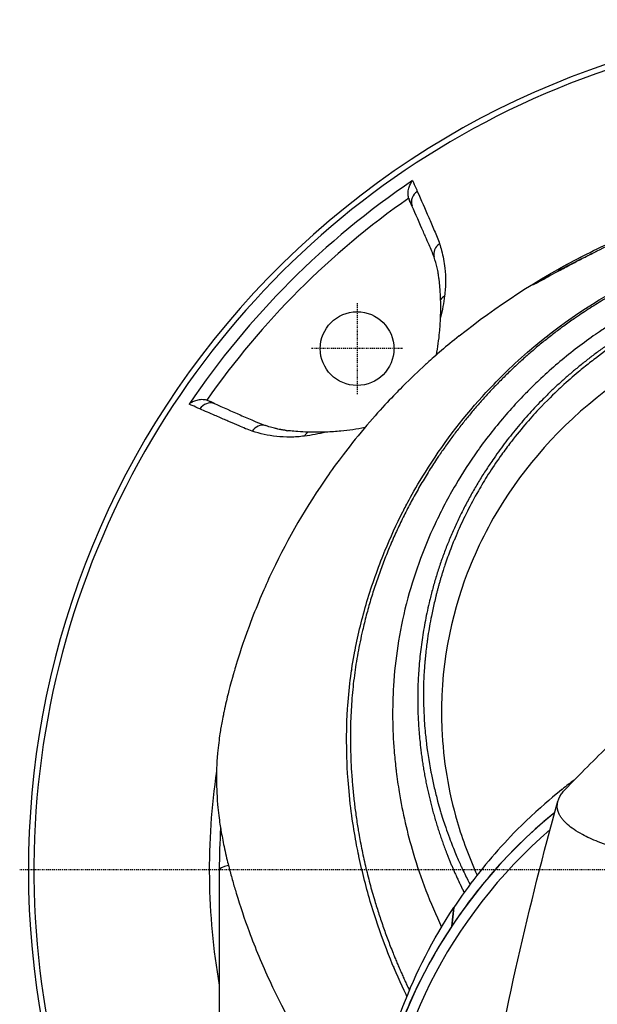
# Model space of a CAD drawing. Header units: millimetres. Extents: x 0 to 5219, y 0 to 2970.
# Tile 129 of 237: x 905 to 972, y 2684 to 2798. Entities that reach past the tile are written whole.
import ezdxf

# ---------------------------------------------------------------- set-up
doc = ezdxf.new("R2010")
doc.units = ezdxf.units.MM
doc.header["$LTSCALE"] = 0.2
doc.linetypes.add('CENTER2', pattern=[1.125, 0.75, -0.125, 0.125, -0.125])
doc.layers.add('02_Center Line', color=1, linetype='CENTER2')

# ---------------------------------------------------------------- blocks, each defined once
blk = doc.blocks.new('A$Cb836f6ea')
for p, q in [((-54, 77.02), (-54.11, 77.33)), ((-40.12, 59.94), (-40.12, 59.95)), ((-77.33, 54.11), (-77.02, 54)), ((-76.56, 53.77), (-76.57, 53.77)), ((-68.07, 50.64), (-68.1, 50.64)), ((-41.27, 50.68), (-41.27, 50.69)), ((-42.64, 48.96), (-42.62, 48.97)), ((-36.95, 6.9), (-36.95, 6.9)), ((-34.67, 4.4), (-34.67, 4.4)), ((-76, 0), (-76, -81.7)), ((-49.18, -6.5), (-48.94, -4.35)), ((-48.93, -4.32), (-49.17, -6.48)), ((-49.18, -6.5), (-49.17, -6.48))]:
    blk.add_line(p, q)
blk.add_circle((-60.1, 60.1), 4.25)
for centre, radius, start, end in [((0, 0), 98.02, 320.8339, 219.1661), ((0, 0), 97.38, 102.1514, 218.6979), ((0, 0), 95.92, 124.0431, 145.9569), ((0, 0), 94.5, 124.9576, 145.0424), ((-52.52, 77.89), 1.68, 195.2744, 199.4667), ((-77.89, 52.52), 1.68, 70.5333, 74.7256), ((0, 0), 71, 130.7482, 130.7818), ((-39.02, 48.18), 3.6, 117.53, 117.8894), ((-39.02, 48.18), 4.1, 103.6988, 103.9408), ((-43.84, 43.84), 2.5, 106.6733, 106.6922), ((0, 0), 57, 156.782, 156.7867), ((0, 0), 56.95, 156.9182, 156.923), ((0, 0), 55.85, 159.853, 159.8544), ((0, 0), 77.15, 171.5084, 189.9118), ((0, 0), 52.91, 167.4026, 167.4068), ((0, 0), 51.87, 170.0116, 170.0182), ((0, -39.1), 59, 128.7751588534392, 128.7752172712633), ((0, -39.1), 59, 129.1998, 220.2961), ((0, -39.1), 57.83, 129.0090697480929, 129.0091104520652), ((0, 0), 76, 176.3542, 180), ((0, -39.1), 57.83, 130.8581, 218.9094), ((0, 0), 49.18, 176.7728, 176.7767), ((-60, 0), 1.5, 85.0733, 85.2674), ((-60, 0), 1.25, 81.5412, 81.7806), ((-60, 0), 1.25, 304.5604, 304.7955), ((-60, 0), 1.5, 301.0711, 301.2616), ((0, 0), 57, 191.2318, 191.2562), ((0, 0), 56.95, 191.4797, 191.5045)]:
    blk.add_arc(centre, radius, start, end)
for centre, major_axis, ratio, start_param, end_param in [((-52.35, 77.06), (-1.37, -0.6), 0.942912, 4.885006, 6.204443), ((-49.77, 71.03), (-1.42, -0.48), 0.940204, 4.98436, 6.20619), ((-17.86, -554.19), (-21.16, 622.08), 0.037405, 0.030063, 0.036277), ((-39.58, 67.03), (-0.361, 0.346), 0.998671, 5.66522, 6.034292), ((-39.58, 67.03), (0.361, -0.346), 0.998671, 2.505047, 2.50857), ((-49.16, 65.04), (-1.49, 0.17), 0.903174, 5.419152, 5.869035), ((-77.06, 52.35), (0.6, 1.37), 0.942912, 0.078685, 1.39818), ((-71.03, 49.77), (0.48, 1.42), 0.940204, 0.076933, 1.298826), ((-13.18, 128.3), (-59.75, -75.78), 0.291456, 0.171071, 0.177214), ((-65.04, 49.16), (0.18, -1.49), 0.90031, 3.545854, 3.995373), ((134.83, -289.83), (91.19, -397.64), 0.407032, 3.788918, 3.788919), ((49.55, -110.67), (-9.83, 207.62), 0.462885, 0.960916, 0.960919), ((0, 0), (76, 0), 0.039474, 2.974118, 3.141593)]:
    blk.add_ellipse(centre, major_axis=major_axis, ratio=ratio, start_param=start_param, end_param=end_param)
for points, knots in [([(-54.15, 77.45), (-54.2, 77.63), (-54.22, 77.82), (-54.21, 78.21), (-54.18, 78.41), (-54.09, 78.77), (-54.03, 78.93), (-53.88, 79.22), (-53.8, 79.36), (-53.7, 79.48), (-53.7, 79.48), (-53.7, 79.48)], [0.000001, 0.000001, 0.000001, 0.000001, 0.0570155, 0.0570155, 0.1206062, 0.1206062, 0.1807381, 0.1807381, 0.239696, 0.239696, 0.2404159, 0.2404159, 0.2404159, 0.2404159]), ([(-53.7, 79.48), (-53.56, 79.17), (-53.43, 78.87), (-53.3, 78.56), (-53.25, 78.45), (-53.2, 78.34), (-53.15, 78.23)], [0, 0, 0, 0, 0.731799, 0.731799, 0.731799, 1, 1, 1, 1]), ([(-53.15, 78.23), (-52.71, 77.23), (-52.28, 76.23), (-51.84, 75.23), (-51.62, 74.73), (-51.4, 74.22), (-51.19, 73.72), (-50.97, 73.22), (-50.76, 72.72), (-50.58, 72.19)], [0, 0, 0, 0, 0.499995, 0.499995, 0.499995, 0.749992, 0.749992, 0.749992, 1, 1, 1, 1]), ([(-53.78, 76.59), (-53.8, 76.63), (-53.82, 76.67), (-53.87, 76.77), (-53.89, 76.81), (-53.94, 76.91), (-53.97, 76.97), (-54, 77.02)], [0.000001, 0.000001, 0.000001, 0.000001, 0.0438155, 0.0438155, 0.0906037, 0.0906037, 0.1723278, 0.1723278, 0.1723278, 0.1723278]), ([(-53.77, 76.56), (-53.77, 76.56), (-53.77, 76.57), (-53.78, 76.58), (-53.78, 76.58), (-53.78, 76.59)], [0, 0, 0, 0, 0.0058123, 0.0058123, 0.01163486, 0.01163486, 0.01163486, 0.01163486]), ([(-51.22, 70.65), (-51.38, 71.12), (-51.58, 71.58), (-51.8, 72.07), (-51.93, 72.37), (-52.06, 72.68), (-52.2, 72.98), (-52.28, 73.18), (-52.37, 73.37), (-52.45, 73.56), (-52.89, 74.56), (-53.33, 75.56), (-53.77, 76.56)], [0, 0, 0, 0, 0.2495704, 0.2495704, 0.2495704, 0.4024514, 0.4024514, 0.4024514, 0.4997522, 0.4997522, 0.4997522, 0.9999842, 0.9999842, 0.9999842, 0.9999842]), ([(-54.35, -14.59), (-54.49, -14.3), (-54.59, -14.08), (-54.67, -13.92), (-55.31, -12.55), (-55.9, -11.17), (-56.46, -9.77), (-56.57, -9.48), (-56.68, -9.19), (-56.79, -8.9), (-57.13, -8.01), (-57.75, -6.39), (-58.48, -3.98), (-59.02, -2.16), (-59.49, -0.32), (-59.88, 1.53), (-59.89, 1.57), (-59.9, 1.6), (-59.91, 1.64), (-60.22, 3.15), (-60.59, 5.14), (-60.88, 7.63), (-61.19, 10.33), (-61.26, 12.28), (-61.29, 13.45), (-61.3, 13.8), (-61.3, 14.09), (-61.3, 14.3), (-61.31, 15.21), (-61.32, 16.62), (-61.2, 18.55), (-61.06, 20.78), (-60.78, 23), (-60.36, 25.2), (-60.36, 25.23), (-60.35, 25.26), (-60.34, 25.29), (-59.98, 27.19), (-59.51, 29.08), (-58.96, 30.94), (-58.37, 32.89), (-57.69, 34.81), (-56.92, 36.7), (-56.91, 36.72), (-56.9, 36.75), (-56.89, 36.78), (-56.25, 38.33), (-55.55, 39.85), (-54.79, 41.34), (-54.66, 41.59), (-53.91, 43.16), (-52.22, 45.87), (-50.3, 48.96), (-48.09, 51.88), (-45.64, 54.59), (-45.14, 55.14), (-44.52, 55.8), (-43.76, 56.57), (-43.02, 57.32), (-42.15, 58.16), (-41.12, 59.08), (-37.43, 62.38), (-33.31, 65.23), (-28.91, 67.55), (-27.24, 68.43), (-25.52, 69.24), (-23.77, 69.96), (-23.21, 70.19), (-22.65, 70.41), (-22.09, 70.63), (-21.07, 71.01), (-18.73, 71.92), (-14.93, 72.85), (-13.96, 73.09), (-13.02, 73.3), (-12.13, 73.47), (-7.32, 74.43), (-3.7, 74.6), (-1.42, 74.65), (-0.9, 74.66), (-0.44, 74.66), (-0.06, 74.66)], [0.2401856, 0.2401856, 0.2401856, 0.2401856, 0.25, 0.25, 0.25, 0.2796252, 0.2796252, 0.2796252, 0.2857143, 0.2857143, 0.2857143, 0.3163265, 0.3163265, 0.3163265, 0.3469388, 0.3469388, 0.3469388, 0.3476324, 0.3476324, 0.3476324, 0.377551, 0.377551, 0.377551, 0.4010005, 0.4010005, 0.4010005, 0.4081633, 0.4081633, 0.4081633, 0.4265306, 0.4265306, 0.4265306, 0.4540816, 0.4540816, 0.4540816, 0.4544339, 0.4544339, 0.4544339, 0.4770408, 0.4770408, 0.4770408, 0.4996669, 0.4996669, 0.4996669, 0.5, 0.5, 0.5, 0.5178571, 0.5178571, 0.5178571, 0.5357143, 0.5357143, 0.5357143, 0.5714286, 0.5714286, 0.5714286, 0.5985301, 0.5985301, 0.5985301, 0.625, 0.625, 0.625, 0.75, 0.75, 0.75, 0.7974141, 0.7974141, 0.7974141, 0.8125, 0.8125, 0.8125, 0.875, 0.875, 0.875, 0.8914403, 0.8914403, 0.8914403, 0.9797679, 0.9797679, 0.9797679, 1, 1, 1, 1]), ([(-28.17, 73.4), (-28.13, 73.4), (-28.23, 73.34), (-28.52, 73.2), (-28.82, 73.05), (-29.33, 72.82), (-30.1, 72.45), (-30.87, 72.09), (-31.88, 71.61), (-32.8, 71.15), (-33.72, 70.69), (-34.57, 70.26), (-35.31, 69.87), (-36.79, 69.1), (-37.89, 68.49), (-38.66, 68.07), (-39.44, 67.64), (-39.92, 67.37), (-39.85, 67.45)], [-1, -1, -1, -1, -0.875, -0.875, -0.875, -0.75, -0.75, -0.75, -0.625, -0.625, -0.625, -0.5, -0.5, -0.5, -0.25, -0.25, -0.25, 0, 0, 0, 0]), ([(-34.01, 70.8), (-32.96, 71.34), (-31.88, 71.85), (-30.78, 72.35), (-30.12, 72.65), (-29.44, 72.94), (-28.76, 73.23)], [0.5395681, 0.5395681, 0.5395681, 0.5395681, 0.8258779, 0.8258779, 0.8258779, 0.9991853, 0.9991853, 0.9991853, 0.9991853]), ([(-0.1, 72.05), (-0.11, 72.05), (-0.12, 72.05), (-0.13, 72.05), (-3.82, 72.04), (-7.5, 71.62), (-11.11, 70.89), (-14.72, 70.15), (-18.25, 69.08), (-21.64, 67.69), (-23.26, 67.02), (-24.85, 66.28), (-26.4, 65.47), (-27.95, 64.67), (-29.46, 63.79), (-30.92, 62.85), (-31.33, 62.59), (-31.73, 62.32), (-32.13, 62.05), (-32.45, 61.83), (-32.77, 61.61), (-33.09, 61.39), (-33.8, 60.88), (-34.49, 60.36), (-35.18, 59.83), (-36.55, 58.76), (-37.86, 57.63), (-39.12, 56.44), (-39.35, 56.22), (-39.58, 56), (-39.81, 55.78), (-40.2, 55.4), (-40.58, 55.01), (-40.96, 54.62), (-41.56, 54), (-42.14, 53.37), (-42.71, 52.72), (-43.84, 51.43), (-44.91, 50.09), (-45.92, 48.7), (-46.01, 48.57), (-46.1, 48.44), (-46.19, 48.31), (-47.09, 47.05), (-47.94, 45.75), (-48.72, 44.41), (-49.59, 42.94), (-50.38, 41.43), (-51.1, 39.89), (-51.8, 38.4), (-52.43, 36.88), (-52.98, 35.34), (-53.52, 33.84), (-54, 32.32), (-54.39, 30.77), (-54.4, 30.73), (-54.42, 30.69), (-54.43, 30.64), (-54.83, 29.05), (-55.16, 27.44), (-55.41, 25.82), (-55.64, 24.29), (-55.81, 22.75), (-55.9, 21.22), (-56.06, 18.71), (-56.02, 16.22), (-55.83, 13.74), (-55.77, 13.07), (-55.71, 12.41), (-55.63, 11.74), (-55.62, 11.61), (-55.6, 11.48), (-55.58, 11.35), (-55.49, 10.56), (-55.37, 9.77), (-55.24, 8.98), (-54.85, 6.61), (-54.31, 4.26), (-53.63, 1.96), (-52.76, -0.96), (-51.66, -3.82), (-50.35, -6.59)], [0, 0, 0, 0, 0.0002405, 0.0002405, 0.0002405, 0.087999, 0.087999, 0.087999, 0.1757575, 0.1757575, 0.1757575, 0.2176964, 0.2176964, 0.2176964, 0.2596353, 0.2596353, 0.2596353, 0.2712771, 0.2712771, 0.2712771, 0.2806048, 0.2806048, 0.2806048, 0.3015742, 0.3015742, 0.3015742, 0.3435132, 0.3435132, 0.3435132, 0.3512745, 0.3512745, 0.3512745, 0.3644826, 0.3644826, 0.3644826, 0.3854521, 0.3854521, 0.3854521, 0.427391, 0.427391, 0.427391, 0.4312716, 0.4312716, 0.4312716, 0.46933, 0.46933, 0.46933, 0.5112689, 0.5112689, 0.5112689, 0.5518142, 0.5518142, 0.5518142, 0.591266, 0.591266, 0.591266, 0.5923596, 0.5923596, 0.5923596, 0.632905, 0.632905, 0.632905, 0.6712635, 0.6712635, 0.6712635, 0.7342684, 0.7342684, 0.7342684, 0.7512605, 0.7512605, 0.7512605, 0.754541, 0.754541, 0.754541, 0.7748137, 0.7748137, 0.7748137, 0.8356317, 0.8356317, 0.8356317, 0.9126522, 0.9126522, 0.9126522, 0.9126522]), ([(-50.64, 68.07), (-50.64, 68.12), (-50.65, 68.16), (-50.68, 68.39), (-50.7, 68.58), (-50.77, 68.99), (-50.82, 69.2), (-50.96, 69.84), (-51.08, 70.25), (-51.22, 70.65)], [0, 0, 0, 0, 0.0387135, 0.0387135, 0.2249393, 0.2249393, 0.4382031, 0.4382031, 0.8778718, 0.8778718, 0.8778718, 0.8778718]), ([(-50.35, 71.4), (-50.18, 70.76), (-50.05, 70.08), (-49.98, 69.38), (-49.92, 68.88), (-49.89, 68.36), (-49.9, 67.82), (-49.9, 67.55), (-49.91, 67.27), (-49.93, 66.99), (-49.95, 66.72), (-49.98, 66.45), (-50.01, 66.17)], [0.1474984, 0.1474984, 0.1474984, 0.1474984, 0.5029061, 0.5029061, 0.5029061, 0.7545439, 0.7545439, 0.7545439, 0.880419, 0.880419, 0.880419, 1, 1, 1, 1]), ([(-39.74, 67.49), (-39.74, 67.49), (-39.74, 67.49), (-39.71, 67.5), (-39.65, 67.53), (-39.4, 67.66), (-39.12, 67.82), (-38.24, 68.3), (-37.54, 68.69), (-36.2, 69.4), (-35.7, 69.67), (-34.73, 70.18), (-34.28, 70.41), (-33.46, 70.82), (-33.11, 71), (-32.65, 71.22), (-32.54, 71.28), (-32.44, 71.33)], [0.14965, 0.14965, 0.14965, 0.14965, 0.180015, 0.180015, 0.304933, 0.304933, 0.59654, 0.59654, 1.044991, 1.044991, 1.273129, 1.273129, 1.447896, 1.447896, 1.568952, 1.568952, 1.604166, 1.604166, 1.604166, 1.604166]), ([(-0.13, 70.13), (-0.42, 70.13), (-0.82, 70.13), (-1.33, 70.12), (-1.53, 70.11), (-1.74, 70.1), (-1.97, 70.09), (-2.12, 70.09), (-2.27, 70.08), (-2.43, 70.07), (-2.64, 70.06), (-2.85, 70.05), (-3.07, 70.03), (-3.39, 70.01), (-3.73, 69.98), (-4.09, 69.95), (-4.18, 69.94), (-4.27, 69.94), (-4.35, 69.93), (-4.78, 69.89), (-5.21, 69.84), (-5.63, 69.79), (-6.06, 69.74), (-6.48, 69.69), (-6.9, 69.63), (-7.27, 69.57), (-7.64, 69.52), (-8.01, 69.46), (-8.06, 69.45), (-8.12, 69.44), (-8.17, 69.43), (-8.29, 69.41), (-8.42, 69.39), (-8.54, 69.36), (-8.75, 69.33), (-8.96, 69.29), (-9.17, 69.25), (-9.59, 69.17), (-10.01, 69.09), (-10.43, 69), (-10.91, 68.9), (-11.38, 68.79), (-11.86, 68.68), (-11.93, 68.66), (-12.28, 68.58), (-12.92, 68.41), (-13.51, 68.26), (-14.34, 68.04), (-15.39, 67.72), (-15.47, 67.7), (-15.55, 67.67), (-15.63, 67.65), (-15.96, 67.55), (-16.29, 67.44), (-16.61, 67.34), (-17.02, 67.2), (-17.42, 67.06), (-17.81, 66.92), (-18.66, 66.62), (-19.46, 66.32), (-20.2, 66.01), (-20.61, 65.85), (-21, 65.68), (-21.37, 65.52), (-21.78, 65.34), (-22.17, 65.17), (-22.54, 65), (-22.67, 64.94), (-22.79, 64.88), (-22.92, 64.82), (-23.79, 64.41), (-24.6, 64.01), (-25.34, 63.61), (-27.15, 62.65), (-28.59, 61.76), (-29.7, 61.03), (-30.69, 60.37), (-31.67, 59.68), (-32.61, 58.97), (-32.84, 58.79), (-33.06, 58.62), (-33.28, 58.45), (-33.71, 58.12), (-34.14, 57.77), (-34.58, 57.4), (-35.19, 56.88), (-35.83, 56.33), (-36.47, 55.74), (-36.52, 55.69), (-36.57, 55.64), (-36.63, 55.59), (-37.11, 55.15), (-37.85, 54.44), (-38.81, 53.44), (-39.73, 52.48), (-40.85, 51.24), (-42.09, 49.67), (-42.22, 49.49), (-42.36, 49.31), (-42.5, 49.13), (-42.88, 48.64), (-43.24, 48.15), (-43.58, 47.67), (-44.07, 46.97), (-44.54, 46.28), (-44.96, 45.61), (-45.38, 44.96), (-45.76, 44.32), (-46.11, 43.71), (-46.59, 42.87), (-47.01, 42.08), (-47.37, 41.36), (-47.79, 40.53), (-48.13, 39.79), (-48.43, 39.12), (-48.61, 38.71), (-48.77, 38.33), (-48.91, 37.98), (-48.93, 37.94), (-48.94, 37.9), (-48.96, 37.87), (-49.01, 37.73), (-49.06, 37.6), (-49.12, 37.47), (-49.18, 37.31), (-49.24, 37.16), (-49.3, 37), (-49.42, 36.68), (-49.54, 36.37), (-49.65, 36.07), (-49.76, 35.74), (-49.87, 35.43), (-49.97, 35.12), (-50.04, 34.92), (-50.11, 34.72), (-50.17, 34.52), (-50.2, 34.44), (-50.22, 34.37), (-50.24, 34.3), (-50.29, 34.15), (-50.33, 34.01), (-50.37, 33.87), (-50.41, 33.74), (-50.45, 33.61), (-50.49, 33.49), (-50.53, 33.36), (-50.56, 33.23), (-50.6, 33.11), (-50.64, 32.98), (-50.67, 32.85), (-50.71, 32.73), (-50.72, 32.66), (-50.74, 32.6), (-50.76, 32.54), (-50.76, 32.53), (-50.76, 32.52), (-50.76, 32.51), (-50.78, 32.46), (-50.79, 32.4), (-50.81, 32.34), (-50.84, 32.22), (-50.88, 32.09), (-50.91, 31.96), (-50.94, 31.83), (-50.98, 31.7), (-51.01, 31.57), (-51.07, 31.32), (-51.13, 31.06), (-51.19, 30.8), (-51.31, 30.3), (-51.42, 29.79), (-51.53, 29.25), (-51.6, 28.87), (-51.68, 28.49), (-51.75, 28.09), (-51.81, 27.73), (-51.87, 27.36), (-51.92, 26.99), (-51.92, 26.99), (-51.95, 26.83), (-51.99, 26.53), (-52.04, 26.19), (-52.11, 25.67), (-52.18, 24.97), (-52.21, 24.73), (-52.24, 24.47), (-52.26, 24.18), (-52.27, 24.05), (-52.29, 23.92), (-52.3, 23.79), (-52.3, 23.74), (-52.3, 23.69), (-52.31, 23.64), (-52.33, 23.36), (-52.35, 23.1), (-52.36, 22.85), (-52.4, 22.29), (-52.42, 21.79), (-52.43, 21.37), (-52.43, 21.34), (-52.43, 21.3), (-52.43, 21.26), (-52.45, 20.65), (-52.46, 19.75), (-52.41, 18.56), (-52.41, 18.4), (-52.4, 18.25), (-52.39, 18.1), (-52.36, 17.29), (-52.3, 16.51), (-52.23, 15.75), (-52.2, 15.48), (-52.17, 15.21), (-52.14, 14.94), (-52.01, 13.81), (-51.84, 12.59), (-51.58, 11.28), (-51.57, 11.19), (-51.55, 11.09), (-51.53, 11), (-51.43, 10.48), (-51.31, 9.96), (-51.19, 9.45), (-51.07, 8.93), (-50.94, 8.42), (-50.81, 7.91), (-50.71, 7.57), (-50.62, 7.23), (-50.52, 6.89), (-50.51, 6.85), (-50.32, 6.17), (-49.87, 4.87), (-49.75, 4.52), (-49.61, 4.12), (-49.45, 3.68), (-49.2, 3.01), (-48.96, 2.42), (-48.74, 1.89), (-48.52, 1.37), (-48.32, 0.92), (-48.15, 0.54), (-48.13, 0.5), (-48.11, 0.47), (-48.1, 0.43), (-47.88, -0.05), (-47.65, -0.53), (-47.41, -1.01), (-47.3, -1.23), (-47.18, -1.45), (-47.07, -1.68)], [0, 0, 0, 0, 0.0150587, 0.0150587, 0.0150587, 0.0208299, 0.0208299, 0.0208299, 0.0245021, 0.0245021, 0.0245021, 0.0291504, 0.0291504, 0.0291504, 0.0357143, 0.0357143, 0.0357143, 0.0380803, 0.0380803, 0.0380803, 0.0495766, 0.0495766, 0.0495766, 0.0612032, 0.0612032, 0.0612032, 0.0714286, 0.0714286, 0.0714286, 0.0729408, 0.0729408, 0.0729408, 0.0763746, 0.0763746, 0.0763746, 0.0821973, 0.0821973, 0.0821973, 0.0938436, 0.0938436, 0.0938436, 0.1071429, 0.1071429, 0.1071429, 0.125154, 0.125154, 0.125154, 0.1416278, 0.1416278, 0.1416278, 0.1428571, 0.1428571, 0.1428571, 0.1508544, 0.1508544, 0.1508544, 0.1612372, 0.1612372, 0.1612372, 0.1837871, 0.1837871, 0.1837871, 0.1961944, 0.1961944, 0.1961944, 0.2095938, 0.2095938, 0.2095938, 0.2142857, 0.2142857, 0.2142857, 0.2351211, 0.2351211, 0.2351211, 0.2857143, 0.2857143, 0.2857143, 0.3186613, 0.3186613, 0.3186613, 0.3265306, 0.3265306, 0.3265306, 0.3428585, 0.3428585, 0.3428585, 0.3655098, 0.3655098, 0.3655098, 0.3673469, 0.3673469, 0.3673469, 0.4068805, 0.4068805, 0.4068805, 0.4447649, 0.4447649, 0.4447649, 0.4489796, 0.4489796, 0.4489796, 0.4647548, 0.4647548, 0.4647548, 0.4878409, 0.4878409, 0.4878409, 0.5102041, 0.5102041, 0.5102041, 0.5312679, 0.5312679, 0.5312679, 0.5550698, 0.5550698, 0.5550698, 0.5697389, 0.5697389, 0.5697389, 0.5714286, 0.5714286, 0.5714286, 0.574695, 0.574695, 0.574695, 0.578627, 0.578627, 0.578627, 0.5868754, 0.5868754, 0.5868754, 0.5958006, 0.5958006, 0.5958006, 0.6018494, 0.6018494, 0.6018494, 0.6041832, 0.6041832, 0.6041832, 0.6087647, 0.6087647, 0.6087647, 0.6130674, 0.6130674, 0.6130674, 0.6174816, 0.6174816, 0.6174816, 0.6222294, 0.6222294, 0.6222294, 0.6246894, 0.6246894, 0.6246894, 0.625, 0.625, 0.625, 0.6268572, 0.6268572, 0.6268572, 0.6310384, 0.6310384, 0.6310384, 0.6351366, 0.6351366, 0.6351366, 0.6431056, 0.6431056, 0.6431056, 0.6582397, 0.6582397, 0.6582397, 0.6688931, 0.6688931, 0.6688931, 0.6785714, 0.6785714, 0.6785714, 0.6894314, 0.6894314, 0.6894314, 0.7012808, 0.7012808, 0.7012808, 0.7053571, 0.7053571, 0.7053571, 0.7085148, 0.7085148, 0.7085148, 0.7097661, 0.7097661, 0.7097661, 0.7166697, 0.7166697, 0.7166697, 0.7321429, 0.7321429, 0.7321429, 0.7336372, 0.7336372, 0.7336372, 0.7589286, 0.7589286, 0.7589286, 0.7632295, 0.7632295, 0.7632295, 0.7857143, 0.7857143, 0.7857143, 0.7941826, 0.7941826, 0.7941826, 0.8285714, 0.8285714, 0.8285714, 0.8312783, 0.8312783, 0.8312783, 0.8463394, 0.8463394, 0.8463394, 0.8614008, 0.8614008, 0.8614008, 0.8714286, 0.8714286, 0.8714286, 0.8967356, 0.8967356, 0.8967356, 0.9035714, 0.9035714, 0.9035714, 0.9197537, 0.9197537, 0.9197537, 0.9357143, 0.9357143, 0.9357143, 0.9368359, 0.9368359, 0.9368359, 0.9518576, 0.9518576, 0.9518576, 0.9588749, 0.9588749, 0.9588749, 0.9588749]), ([(-50.46, 65.73), (-50.48, 66.15), (-50.5, 66.55), (-50.55, 67.28), (-50.58, 67.55), (-50.61, 67.83), (-50.61, 67.89), (-50.63, 67.99), (-50.63, 68.03), (-50.64, 68.07)], [0.0000034, 0.0000034, 0.0000034, 0.0000034, 0.3784633, 0.3784633, 0.7287578, 0.7287578, 0.817681, 0.817681, 0.8790334, 0.8790334, 0.8790334, 0.8790334]), ([(-39.44, 67.64), (-39.46, 67.65), (-39.48, 67.65), (-39.5, 67.64), (-39.59, 67.64), (-39.66, 67.61), (-39.71, 67.58)], [0.6736642, 0.6736642, 0.6736642, 0.6736642, 0.75, 0.75, 0.75, 1, 1, 1, 1]), ([(-0.13, 66.11), (-1.59, 66.11), (-3.03, 66.03), (-6.64, 65.66), (-8.81, 65.29), (-13.81, 64.13), (-16.64, 63.23), (-23.28, 60.5), (-27, 58.45), (-35.95, 51.99), (-40.15, 47.29), (-44.86, 39.91), (-46.27, 37.13), (-49.25, 29.35), (-50.63, 23.25), (-50.16, 12.64), (-49.57, 9.06), (-47.94, 3.47), (-47.17, 1.4), (-46.25, -0.6)], [-11.810839, -11.810839, -11.810839, -11.810839, -11.321097, -11.321097, -10.584313, -10.584313, -9.583134, -9.583134, -8.1452, -8.1452, -5.796116, -5.796116, -4.481204, -4.481204, -2.2786, -2.2786, -1.145056, -1.145056, -0.454251, -0.454251, -0.454251, -0.454251]), ([(-50.01, 66.17), (-50.06, 65.77), (-50.13, 65.36), (-50.2, 64.95), (-50.28, 64.53), (-50.36, 64.11), (-50.47, 63.67)], [0.0000001, 0.0000001, 0.0000001, 0.0000001, 0.4998762, 0.4998762, 0.4998762, 1, 1, 1, 1]), ([(-50.47, 63.67), (-50.45, 64.05), (-50.45, 64.42), (-50.45, 65.1), (-50.45, 65.44), (-50.46, 65.73)], [0.0000001, 0.0000001, 0.0000001, 0.0000001, 0.2752078, 0.2752078, 0.5481086, 0.5481086, 0.5481086, 0.5481086]), ([(-50.95, 59.37), (-50.78, 60.26), (-50.66, 61.12), (-50.53, 62.54), (-50.49, 63.11), (-50.47, 63.67)], [-6.6950627, -6.6950627, -6.6950627, -6.6950627, -6.1396811, -6.1396811, -5.7533766, -5.7533766, -5.7533766, -5.7533766]), ([(-48.32, 61.57), (-49.81, 60.38), (-51.03, 59.32), (-52.02, 58.43), (-52.14, 58.32), (-52.26, 58.21), (-52.37, 58.1), (-54.22, 56.41), (-55.21, 55.37), (-55.49, 55.08), (-56.56, 53.98), (-58.12, 52.33), (-59.98, 50.06), (-60.86, 48.99), (-61.58, 48.04), (-62.18, 47.24), (-62.96, 46.19), (-63.53, 45.37), (-63.91, 44.81), (-66.36, 41.24), (-68.44, 37.55), (-70.19, 33.78), (-70.86, 32.32), (-71.69, 30.42), (-72.56, 28.08), (-73.28, 26.14), (-73.74, 24.66), (-74.04, 23.68), (-74.27, 22.94), (-74.4, 22.48), (-74.45, 22.28), (-74.93, 20.61), (-75.15, 19.63), (-75.21, 19.36), (-75.3, 19), (-75.38, 18.64), (-75.45, 18.28), (-75.48, 18.15), (-75.51, 18.02), (-75.53, 17.89), (-75.69, 17.12), (-75.77, 16.63), (-75.81, 16.41), (-75.85, 16.19), (-75.89, 15.96), (-75.92, 15.7), (-76.02, 15.07), (-76.11, 14.32), (-76.19, 13.46), (-76.31, 12.12), (-76.32, 11.13), (-76.32, 10.5), (-76.32, 9.86), (-76.3, 8.87), (-76.19, 7.53), (-76.11, 6.61), (-76.01, 5.86), (-75.92, 5.29), (-75.88, 5.01), (-75.84, 4.76), (-75.81, 4.57), (-75.7, 3.95), (-75.58, 3.33), (-75.45, 2.71), (-75.38, 2.35), (-75.3, 1.99), (-75.21, 1.62), (-75.04, 0.87), (-74.91, 0.38), (-74.85, 0.16), (-74.72, -0.32), (-74.59, -0.81), (-74.45, -1.3), (-74.32, -1.77), (-74.18, -2.23), (-74.04, -2.69), (-73.59, -4.17), (-73.1, -5.63), (-72.56, -7.1), (-71.85, -9.01), (-71.06, -10.92), (-70.18, -12.8), (-68.43, -16.57), (-66.35, -20.26), (-63.91, -23.83), (-63.37, -24.62), (-62.79, -25.43), (-62.18, -26.25), (-61.49, -27.18), (-60.76, -28.12), (-59.97, -29.08), (-59.43, -29.75), (-58.91, -30.36), (-58.44, -30.9)], [-0.804244, -0.804244, -0.804244, -0.804244, -0.7867787, -0.7867787, -0.7867787, -0.7846306, -0.7846306, -0.7846306, -0.75, -0.75, -0.75, -0.71875, -0.71875, -0.71875, -0.7052239, -0.7052239, -0.7052239, -0.6875, -0.6875, -0.6875, -0.625, -0.625, -0.625, -0.59375, -0.59375, -0.59375, -0.5758637, -0.5758637, -0.5758637, -0.5625, -0.5625, -0.5625, -0.546875, -0.546875, -0.546875, -0.5411757, -0.5411757, -0.5411757, -0.5390625, -0.5390625, -0.5390625, -0.53125, -0.53125, -0.53125, -0.5266987, -0.5266987, -0.5266987, -0.515625, -0.515625, -0.515625, -0.5, -0.5, -0.5, -0.484375, -0.484375, -0.484375, -0.4739987, -0.4739987, -0.4739987, -0.46875, -0.46875, -0.46875, -0.4588678, -0.4588678, -0.4588678, -0.453125, -0.453125, -0.453125, -0.4453125, -0.4453125, -0.4453125, -0.4375, -0.4375, -0.4375, -0.4300483, -0.4300483, -0.4300483, -0.40625, -0.40625, -0.40625, -0.375, -0.375, -0.375, -0.3125, -0.3125, -0.3125, -0.2978036, -0.2978036, -0.2978036, -0.28125, -0.28125, -0.28125, -0.272922, -0.272922, -0.272922, -0.272922]), ([(-77.45, 54.15), (-77.63, 54.2), (-77.82, 54.22), (-78.21, 54.21), (-78.41, 54.18), (-78.77, 54.09), (-78.93, 54.03), (-79.22, 53.88), (-79.36, 53.8), (-79.48, 53.7), (-79.48, 53.7), (-79.48, 53.7)], [-0.2418038, -0.2418038, -0.2418038, -0.2418038, -0.1842877, -0.1842877, -0.1201376, -0.1201376, -0.0594766, -0.0594766, 0, 0, 0.0007263, 0.0007263, 0.0007263, 0.0007263]), ([(-78.23, 53.15), (-78.53, 53.28), (-78.84, 53.42), (-79.14, 53.55), (-79.26, 53.6), (-79.37, 53.65), (-79.48, 53.7)], [0, 0, 0, 0, 0.731803, 0.731803, 0.731803, 1, 1, 1, 1]), ([(-76.57, 53.77), (-76.62, 53.79), (-76.66, 53.81), (-76.76, 53.86), (-76.81, 53.89), (-76.91, 53.94), (-76.97, 53.97), (-77.02, 54)], [0.000001, 0.000001, 0.000001, 0.000001, 0.0451519, 0.0451519, 0.0881435, 0.0881435, 0.1659875, 0.1659875, 0.1659875, 0.1659875]), ([(-76.56, 53.77), (-75.56, 53.33), (-74.56, 52.89), (-73.57, 52.45), (-73.07, 52.23), (-72.56, 52.01), (-72.07, 51.8), (-71.66, 51.62), (-71.28, 51.45), (-70.89, 51.31), (-70.81, 51.28), (-70.73, 51.25), (-70.65, 51.22)], [0.0000011, 0.0000011, 0.0000011, 0.0000011, 0.5, 0.5, 0.5, 0.7507455, 0.7507455, 0.7507455, 0.9572706, 0.9572706, 0.9572706, 1, 1, 1, 1]), ([(-72.19, 50.58), (-72.72, 50.76), (-73.22, 50.97), (-73.72, 51.19), (-74.08, 51.34), (-74.44, 51.5), (-74.8, 51.66), (-74.94, 51.72), (-75.08, 51.78), (-75.23, 51.84), (-75.66, 52.03), (-76.08, 52.22), (-76.51, 52.4), (-77.09, 52.65), (-77.66, 52.9), (-78.23, 53.15)], [0, 0, 0, 0, 0.250019, 0.250019, 0.250019, 0.428779, 0.428779, 0.428779, 0.500005, 0.500005, 0.500005, 0.71439, 0.71439, 0.71439, 1, 1, 1, 1]), ([(-68.3, 50.66), (-68.33, 50.67), (-68.38, 50.67), (-68.43, 50.68), (-68.48, 50.69), (-68.53, 50.7), (-68.61, 50.71), (-68.69, 50.72), (-68.75, 50.73), (-68.8, 50.74), (-68.83, 50.75), (-68.85, 50.75), (-68.87, 50.75), (-68.89, 50.76), (-68.89, 50.76), (-68.92, 50.76), (-69.02, 50.78), (-69.13, 50.8), (-69.23, 50.82), (-69.28, 50.83), (-69.33, 50.85), (-69.37, 50.86), (-69.42, 50.87), (-69.48, 50.88), (-69.52, 50.89), (-69.59, 50.91), (-69.67, 50.93), (-69.77, 50.95), (-69.87, 50.98), (-69.96, 51), (-70.09, 51.04), (-70.36, 51.12), (-70.54, 51.18), (-70.65, 51.22)], [0.0000001, 0.0000001, 0.0000001, 0.0000001, 0.0625, 0.0625, 0.0625, 0.125, 0.125, 0.125, 0.1875, 0.1875, 0.1875, 0.21875, 0.21875, 0.21875, 0.25, 0.25, 0.25, 0.375, 0.375, 0.375, 0.4375, 0.4375, 0.4375, 0.5, 0.5, 0.5, 0.625, 0.625, 0.625, 0.75, 0.75, 0.75, 1, 1, 1, 1]), ([(-66.17, 50.01), (-66.45, 49.98), (-66.72, 49.95), (-66.99, 49.93), (-67.27, 49.91), (-67.55, 49.9), (-67.82, 49.9), (-68.36, 49.89), (-68.87, 49.92), (-69.37, 49.98), (-70.38, 50.08), (-71.31, 50.29), (-72.19, 50.58)], [0, 0, 0, 0, 0.1198764, 0.1198764, 0.1198764, 0.2457207, 0.2457207, 0.2457207, 0.4972901, 0.4972901, 0.4972901, 1, 1, 1, 1]), ([(-65.73, 50.46), (-66.15, 50.48), (-66.55, 50.5), (-67.28, 50.55), (-67.55, 50.58), (-67.83, 50.61), (-67.89, 50.61), (-67.99, 50.63), (-68.03, 50.63), (-68.07, 50.64)], [-0.564167, -0.564167, -0.564167, -0.564167, -0.3214401, -0.3214401, -0.0963924, -0.0963924, -0.0393276, -0.0393276, 0, 0, 0, 0]), ([(-63.67, 50.47), (-64.05, 50.45), (-64.42, 50.45), (-65.1, 50.45), (-65.43, 50.45), (-65.73, 50.46)], [-0.5428141, -0.5428141, -0.5428141, -0.5428141, -0.2712743, -0.2712743, -0.0000005, -0.0000005, -0.0000005, -0.0000005]), ([(-59.21, 50.99), (-60.16, 50.8), (-61.07, 50.67), (-62.54, 50.53), (-63.11, 50.49), (-63.67, 50.47)], [10.5787012, 10.5787012, 10.5787012, 10.5787012, 11.16767, 11.16767, 11.5545125, 11.5545125, 11.5545125, 11.5545125]), ([(-35.05, 10.36), (-35.51, 10.01), (-35.96, 9.67), (-36.4, 9.32), (-36.44, 9.29), (-36.45, 9.28), (-36.47, 9.26), (-37.27, 8.62), (-38.51, 7.62), (-40.06, 6.16), (-41.57, 4.76), (-42.63, 3.62), (-43.36, 2.82), (-43.4, 2.78), (-43.46, 2.71), (-43.51, 2.66), (-45.41, 0.56), (-47.23, -1.77), (-48.93, -4.32)], [-0.5432371, -0.5432371, -0.5432371, -0.5432371, -0.5000062, -0.5000062, -0.5000062, -0.4961503, -0.4961503, -0.4961503, -0.375, -0.375, -0.375, -0.2500563, -0.2500563, -0.2500563, -0.243637, -0.243637, -0.243637, 0, 0, 0, 0]), ([(-0.01, -1.14), (-0.8, -1.14), (-1.62, -1.14), (-2.47, -1.12), (-3.26, -1.11), (-4.07, -1.09), (-4.91, -1.06), (-5.09, -1.05), (-5.27, -1.04), (-5.45, -1.04), (-6.94, -0.98), (-8.35, -0.9), (-9.7, -0.81), (-10.05, -0.79), (-10.4, -0.76), (-10.75, -0.74), (-11.95, -0.65), (-13.14, -0.55), (-14.31, -0.43), (-15.8, -0.28), (-17.26, -0.11), (-18.67, 0.08), (-19.29, 0.16), (-19.91, 0.25), (-20.51, 0.34), (-21.27, 0.46), (-22, 0.58), (-22.71, 0.71), (-24.02, 0.94), (-25.24, 1.19), (-26.37, 1.45), (-27.12, 1.62), (-27.84, 1.8), (-28.51, 1.98), (-28.88, 2.09), (-29.23, 2.19), (-29.58, 2.29), (-30.59, 2.6), (-31.48, 2.91), (-32.27, 3.23), (-32.96, 3.5), (-33.57, 3.79), (-34.09, 4.07), (-34.82, 4.46), (-35.39, 4.85), (-35.81, 5.23), (-35.85, 5.25), (-35.88, 5.28), (-35.91, 5.31), (-36.01, 5.41), (-36.1, 5.5), (-36.19, 5.59), (-36.28, 5.68), (-36.35, 5.78), (-36.43, 5.87), (-36.5, 5.96), (-36.56, 6.06), (-36.62, 6.15), (-36.68, 6.24), (-36.73, 6.33), (-36.78, 6.42), (-36.78, 6.43), (-36.78, 6.43), (-36.78, 6.43), (-36.97, 6.83), (-37.04, 7.21), (-36.99, 7.58), (-36.95, 7.99), (-36.78, 8.38), (-36.52, 8.75), (-36.5, 8.79), (-36.47, 8.82), (-36.45, 8.85), (-36.34, 8.99), (-36.23, 9.13), (-36.1, 9.26)], [0, 0, 0, 0, 0.0293646, 0.0293646, 0.0293646, 0.0566154, 0.0566154, 0.0566154, 0.0625, 0.0625, 0.0625, 0.1118856, 0.1118856, 0.1118856, 0.125, 0.125, 0.125, 0.1687706, 0.1687706, 0.1687706, 0.2250488, 0.2250488, 0.2250488, 0.25, 0.25, 0.25, 0.2807426, 0.2807426, 0.2807426, 0.3373462, 0.3373462, 0.3373462, 0.375, 0.375, 0.375, 0.394127, 0.394127, 0.394127, 0.4504604, 0.4504604, 0.4504604, 0.5, 0.5, 0.5, 0.5625, 0.5625, 0.5625, 0.5671142, 0.5671142, 0.5671142, 0.581501, 0.581501, 0.581501, 0.5960263, 0.5960263, 0.5960263, 0.6106942, 0.6106942, 0.6106942, 0.625, 0.625, 0.625, 0.6254725, 0.6254725, 0.6254725, 0.6826656, 0.6826656, 0.6826656, 0.7442648, 0.7442648, 0.7442648, 0.75, 0.75, 0.75, 0.7708391, 0.7708391, 0.7708391, 0.7708391]), ([(-37.29, 6.63), (-39.58, 4.76), (-41.68, 2.77), (-43.58, 0.69), (-45.67, -1.61), (-47.53, -4.01), (-49.17, -6.48)], [-0.4766945, -0.4766945, -0.4766945, -0.4766945, -0.25, -0.25, -0.25, 0, 0, 0, 0]), ([(-58.2, -29.1), (-58.14, -28.63), (-58.07, -28.15), (-57.36, -23.63), (-56.29, -19.63), (-53.31, -11.83), (-51.37, -8.02), (-48.94, -4.35)], [-3.61915, -3.61915, -3.61915, -3.61915, -3.420514, -3.420514, -1.719638, -1.719638, 0, 0, 0, 0]), ([(-48.94, -4.35), (-48.94, -4.34), (-48.93, -4.34), (-48.93, -4.33), (-48.93, -4.33), (-48.93, -4.32)], [0, 0, 0, 0, 0.001275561, 0.001275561, 0.002551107, 0.002551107, 0.002551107, 0.002551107]), ([(-49.18, -6.5), (-50.86, -9.03), (-52.32, -11.64), (-53.55, -14.3), (-54.78, -16.96), (-55.79, -19.67), (-56.59, -22.41), (-57.4, -25.15), (-58.01, -27.93), (-58.41, -30.71), (-58.79, -33.42), (-58.99, -36.13), (-59, -38.85)], [-1, -1, -1, -1, -0.875, -0.875, -0.875, -0.75, -0.75, -0.75, -0.625, -0.625, -0.625, -0.5036058, -0.5036058, -0.5036058, -0.5036058])]:
    blk.add_open_spline(points, degree=3, knots=knots)
for points in [[(-53.78, 76.59), (-53.89, 76.84), (-54, 77.09), (-54.11, 77.33)], [(-50.58, 72.19), (-50.5, 71.93), (-50.42, 71.67), (-50.35, 71.4)], [(-48.32, 61.57), (-44.09, 64.93), (-39.31, 68.11), (-34.01, 70.8)], [(-39.71, 67.58), (-37.89, 68.72), (-36, 69.79), (-34.01, 70.8)], [(-39.44, 67.64), (-39.44, 67.64), (-39.44, 67.64), (-39.44, 67.64)], [(-77.33, 54.11), (-77.08, 54), (-76.82, 53.89), (-76.57, 53.77)], [(-63.67, 50.47), (-64.54, 50.26), (-65.37, 50.12), (-66.17, 50.01)], [(-60.72, 23.05), (-60.72, 23.05), (-60.72, 23.05), (-60.72, 23.04)], [(-60.87, 21.97), (-60.87, 21.99), (-60.87, 22), (-60.87, 22.01)], [(-60.84, 22.23), (-60.83, 22.24), (-60.83, 22.25), (-60.83, 22.26)], [(-60.97, 21.16), (-60.97, 21.16), (-60.97, 21.16), (-60.96, 21.16)], [(-61.11, 19.65), (-61.11, 19.65), (-61.11, 19.65), (-61.12, 19.64)], [(-61.19, 18.61), (-61.19, 18.6), (-61.19, 18.6), (-61.19, 18.6)], [(-36.1, 9.26), (-34.4, 11.04), (-32.66, 12.77), (-30.95, 14.44)], [(-45.4, -29.29), (-43.07, -16.47), (-40.3, -4.08), (-36.93, 7.92)]]:
    blk.add_open_spline(points, degree=3)
for points, weights, knots in [([(-0.06, 74.47), (-0.08, 74.47), (-0.11, 74.47), (-4.25, 74.46), (-8.36, 74.04), (-16.41, 72.39), (-20.35, 71.18), (-28.22, 67.84), (-35.4, 63.81), (-44.37, 56.07), (-51.4, 47.26), (-54.89, 40.69), (-57.76, 33.87), (-60.04, 26.73), (-61.24, 15.93), (-60.2, 3.72), (-58.05, -4), (-55.85, -9.93), (-55, -11.93), (-54.06, -13.9)], [1, 1, 1, 1.00000000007, 0.999999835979, 0.999999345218, 0.999999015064, 0.999998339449, 0.999997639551, 0.999997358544, 0.999997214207, 0.999996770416, 0.999996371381, 0.999995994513, 0.999995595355, 0.999996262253, 0.999997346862, 0.999998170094, 0.999998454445, 0.999998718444], [0.0059845, 0.0059845, 0.0059845, 0.0059845, 0.0064922, 0.0064922, 0.0937019, 0.0937019, 0.1809116, 0.1809116, 0.275834, 0.355331, 0.434828, 0.5143249, 0.5143249, 0.5938219, 0.6733189, 0.7528158, 0.8366594, 0.8366594, 0.8806199, 0.8806199, 0.8806199, 0.8806199]), ([(-0.13, 70.51), (-0.13, 70.51), (-0.13, 70.51), (-3.57, 70.49), (-6.99, 70.09), (-13.7, 68.72), (-16.99, 67.74), (-23.6, 65.09), (-29.65, 61.95), (-37.43, 55.83), (-43.45, 49.11), (-46.62, 44.01), (-49.29, 38.68), (-51.46, 33.2), (-53.14, 24.21), (-53.19, 16.06), (-52.3, 10.41), (-50.88, 4.87), (-49.95, 2.18), (-48.46, -1.15), (-48.11, -1.88), (-47.75, -2.61)], [1.00000000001, 1.00000000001, 1.00000000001, 1.00000000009, 0.999999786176, 0.999999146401, 0.999998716, 0.999997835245, 0.999996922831, 0.999996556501, 0.999996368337, 0.999995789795, 0.999995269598, 0.999994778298, 0.999994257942, 0.999995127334, 0.999996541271, 0.999997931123, 0.999998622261, 0.999999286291, 0.999999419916, 0.999999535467], [0.0064434, 0.0064434, 0.0064434, 0.0064434, 0.0064922, 0.0064922, 0.0937019, 0.0937019, 0.1809116, 0.1809116, 0.275834, 0.355331, 0.434828, 0.5143249, 0.5143249, 0.5938219, 0.6733189, 0.7528158, 0.8366594, 0.8366594, 0.9183297, 0.9183297, 0.9416696, 0.9416696, 0.9416696, 0.9416696])]:
    blk.add_rational_spline(points, weights, degree=3, knots=knots)
at = {"layer": '02_Center Line'}
for p, q in [((-60.1, 65.35), (-60.1, 54.85)), ((-54.85, 60.1), (-65.35, 60.1)), ((99.02, 0), (-99.02, 0))]:
    blk.add_line(p, q, dxfattribs=at)

msp = doc.modelspace()

# ---------------------------------------------------------------- block references
msp.add_blockref('A$Cb836f6ea', (1004.43, 2699.686))

doc.saveas('drawing.dxf')
